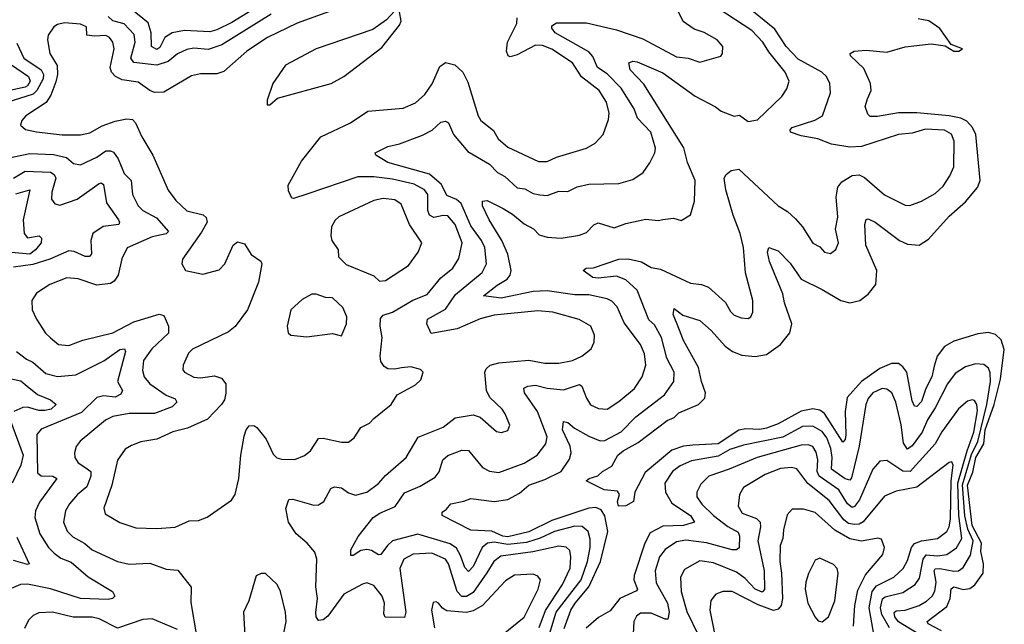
# Model space of a CAD drawing. Extents: x 1954678 to 2060275, y 904822 to 1016299.
# Tile 216 of 256: x 1967552 to 1971814, y 985253 to 987872. Entities that reach past the tile are written whole.
import ezdxf

# ---------------------------------------------------------------- set-up
doc = ezdxf.new("R2010")
doc.units = 0

msp = doc.modelspace()

# ---------------------------------------------------------------- linework, layer by layer
at = {"layer": '0CON20XD'}
for points in [[(1968925, 987918.6), (1968753.3, 987856.7), (1968624.6, 987795), (1968534.6, 987735), (1968435, 987648), (1968405, 987637.8), (1968335, 987637.6), (1968295, 987628), (1968175, 987558.5), (1968135, 987556.5), (1968115, 987564.4), (1968065, 987601.8), (1967995, 987611.9), (1967966.2, 987626.2), (1967949.7, 987645), (1967943.9, 987665), (1967960, 987745), (1967955.3, 987775), (1967940, 987795), (1967925, 987802.5), (1967875, 987800.7), (1967842, 987805), (1967840.3, 987840.2), (1967815, 987852.4), (1967745, 987857.7), (1967715, 987851.5), (1967699.8, 987840.2), (1967674.7, 987805.3), (1967671.8, 987785), (1967682.5, 987725), (1967713.8, 987673.8), (1967714.8, 987635), (1967707.7, 987602.3), (1967685.9, 987544.1), (1967666.9, 987513.1), (1967578.1, 987455), (1967560.6, 987435), (1967555.8, 987415), (1967576.4, 987396.4), (1967625, 987386.1), (1967735, 987372.7), (1967815, 987372.4), (1967855, 987381.8), (1967908.7, 987411.3), (1967965, 987432.2), (1968015, 987442.5), (1968039.6, 987439.6), (1968053.5, 987425), (1968080, 987365), (1968127.3, 987285), (1968194, 987134), (1968227.9, 987087.9), (1968275.7, 987044.3), (1968346.3, 987026.3), (1968358.5, 987015), (1968362.9, 986995), (1968339, 986951), (1968256, 986835), (1968253.3, 986815), (1968270, 986785), (1968345, 986768.9), (1968415, 986788.9), (1968439.6, 986815), (1968475.4, 986894.6), (1968495, 986908.9), (1968525, 986901.5), (1968554.3, 986854.3), (1968595, 986826.5), (1968600, 986815), (1968585.2, 986735), (1968538.2, 986615), (1968485, 986543.3), (1968455, 986519.1), (1968300, 986445), (1968283, 986427), (1968259.5, 986375), (1968258.1, 986355), (1968265.4, 986345.4), (1968305, 986323.6), (1968335, 986320.8), (1968395, 986328.7), (1968425, 986319.6), (1968443.5, 986295), (1968444, 986254), (1968437.7, 986225), (1968425.5, 986205), (1968365, 986142.1), (1968277.8, 986102.2), (1968215, 986086.7), (1968145, 986055.4), (1968076.5, 986043.5), (1968035, 986027.5), (1968008.2, 986011.8), (1967975.4, 985964.6), (1967950.6, 985855), (1967915.7, 985755.7), (1967921.7, 985731.7), (1967984.6, 985694.6), (1968055, 985671.1), (1968145, 985667.5)], [(1968640.8, 987895), (1968427.3, 987762.7), (1968367.4, 987742.6), (1968305, 987748), (1968275, 987742.3), (1968235, 987723.1), (1968195, 987690.3), (1968145.2, 987674.8), (1968045.6, 987685.6), (1968032.9, 987705), (1968052.1, 987775), (1968047, 987807), (1968003.9, 987853.9), (1967955, 987866.6), (1967935, 987885.9)], [(1968559.4, 987915), (1968470.5, 987859.5), (1968405, 987827.1), (1968375, 987819.8), (1968265, 987825.5), (1968212.2, 987815), (1968179.7, 987795), (1968159, 987751), (1968145, 987742.5), (1968122.9, 987755), (1968120.9, 987815), (1968108.2, 987858.2), (1968030.7, 987920.7)], [(1968635, 987502.5), (1968668.3, 987531.7), (1968900, 987595), (1968955, 987625.6), (1969118.6, 987751.4), (1969195, 987847.5), (1969203.3, 987865), (1969196.2, 987906.2), (1969185, 987912.5), (1969175, 987910), (1969138.8, 987871.2), (1969080.6, 987829.4), (1968834.7, 987745.3), (1968702, 987675), (1968646.7, 987595), (1968623, 987523), (1968623.3, 987503.3), (1968635, 987502.5)], [(1969832.6, 985167.4), (1969874.2, 985305), (1969981.4, 985445), (1970009.7, 985525), (1970020.8, 985585), (1970021.3, 985621.3), (1970011.8, 985655), (1969987, 985677), (1969955, 985678.6), (1969866.4, 985655), (1969803.9, 985626.1), (1969745, 985608), (1969665, 985598.3), (1969605, 985608.8), (1969576.5, 985605), (1969553.5, 985585), (1969515, 985503.6), (1969495, 985481.2), (1969478.5, 985498.5), (1969459.2, 985550.8), (1969442.3, 985582.3), (1969415, 985601.1), (1969275, 985643), (1969165.9, 985614.1), (1969143.4, 985595), (1969115, 985555.6), (1969105, 985554.4), (1969075, 985573.1), (1969055, 985576.5), (1969027.7, 985572.3), (1968995, 985550.8), (1968985, 985551.2), (1968984.5, 985575), (1969016.8, 985633.2), (1969081.3, 985715), (1969110, 985735), (1969176.6, 985763.4), (1969218, 985822), (1969285, 985850.9), (1969350, 985890), (1969367, 985913), (1969383.9, 985965), (1969405, 985984.7), (1969465, 986007.1), (1969495, 986005.5), (1969555, 985932), (1969585, 985916), (1969625, 985910.7), (1969735, 985950.5), (1969791.2, 985985), (1969828.5, 986035), (1969835.3, 986065), (1969792.6, 986175), (1969736.2, 986255), (1969734.6, 986275.4), (1969751.2, 986285), (1969785, 986289.5), (1969835, 986276.2), (1969905, 986268.5), (1969975, 986291.4), (1969985.3, 986285), (1970005, 986231.9), (1970023.1, 986203.1), (1970057.3, 986187.3), (1970095, 986185.4), (1970145, 986217.5), (1970212.2, 986275), (1970245.6, 986325), (1970261.8, 986375), (1970256.5, 986425), (1970239.4, 986465), (1970168.4, 986558.4), (1970138.6, 986628.6), (1970115, 986652.7), (1970095, 986662.6), (1970015, 986680.3), (1969955, 986680), (1969835, 986697.2), (1969775, 986694.4), (1969635.7, 986665.7), (1969559.2, 986675), (1969617.9, 986722.1), (1969661.8, 986748.2), (1969675.3, 986765), (1969679.5, 986785), (1969665, 986855.6), (1969638.9, 986915), (1969583.2, 987005), (1969555.3, 987065), (1969555, 987085.7), (1969575, 987088.4), (1969645, 987054.5), (1969685, 987029.7), (1969735, 986987.3), (1969775.8, 986965.8), (1969800.4, 986940.4), (1969835, 986929.1), (1969895, 986925.5), (1969975, 986938.5), (1970005, 986950.5), (1970036.2, 986983.8), (1970055, 986992.3), (1970125, 986970.4), (1970175, 986988.5), (1970262, 987008), (1970315, 987001.5), (1970335.8, 987005.8), (1970382.3, 987012.3), (1970415, 987002), (1970455, 987026.2), (1970473.1, 987085), (1970476.2, 987175), (1970442.5, 987252.5), (1970426.5, 987316.5), (1970253, 987593), (1970194.7, 987655), (1970188, 987685), (1970205, 987692.7), (1970225, 987689.6), (1970335, 987641.2), (1970475, 987540.4), (1970563.9, 987493.9), (1970587.5, 987475), (1970645, 987454.5), (1970667.9, 987457.9), (1970705, 987430.6), (1970745, 987437.5), (1970850.6, 987539.4), (1970872.3, 987572.3), (1970882.2, 987605), (1970865.4, 987645), (1970795, 987732.7), (1970768.8, 987775), (1970720.3, 987825), (1970575, 987920)], [(1969909, 985235), (1969937.3, 985315), (1969955.4, 985345), (1970015.1, 985414.9), (1970066.3, 985525), (1970097.9, 985655), (1970085, 985722.2), (1970068.9, 985748.9), (1970045, 985759.2), (1970015, 985755.4), (1969855, 985702.7), (1969755, 985653.6), (1969665, 985632.3), (1969643.7, 985635), (1969595, 985656.9), (1969505, 985660.5), (1969380.6, 985725), (1969380.6, 985739.4), (1969398.6, 985751.4), (1969417.5, 985775), (1969474.2, 985785.8), (1969505, 985798.1), (1969605, 985785.4), (1969665, 985794.1), (1969715, 985820.7), (1969755, 985855.3), (1969825, 985880), (1969894.8, 985915.2), (1969932.2, 985967.8), (1969939.4, 985995), (1969933.9, 986025), (1969901, 986095), (1969905, 986131.2), (1969925, 986126.7), (1969952.8, 986102.8), (1970015, 986067.7), (1970065, 986048.2), (1970085, 986048.8), (1970155, 986086.6), (1970218.3, 986151.7), (1970343.2, 986246.8), (1970382.8, 986305), (1970385.3, 986345), (1970353, 986405), (1970329.5, 986495), (1970299.5, 986549.5), (1970275, 986572.2), (1970225, 986700), (1970175.2, 986745.2), (1970135, 986761.3), (1970055, 986752.2), (1970032.5, 986755), (1969991.2, 986785), (1970003.3, 986795), (1970035, 986796.9), (1970145, 986834.5), (1970185, 986835.5), (1970243.1, 986823.1), (1970285, 986798.5), (1970325, 986790.8), (1970455, 986731.2), (1970502.5, 986725), (1970533.8, 986713.8), (1970607, 986647), (1970628.3, 986608.3), (1970645, 986591.4), (1970675, 986580), (1970705, 986577.5), (1970715.8, 986585), (1970725.6, 986605), (1970725.5, 986655), (1970692.9, 986775), (1970684.6, 986885), (1970670.4, 986945), (1970640.5, 987025), (1970608.9, 987135), (1970601.6, 987185), (1970609, 987201), (1970631.3, 987218.7), (1970665, 987224.6), (1970835, 987065.6), (1970875, 987041.1), (1970909.9, 987009.9), (1970939.6, 986975), (1970985, 986904.3), (1971015, 986887.8), (1971035, 986864.4), (1971060.8, 986859.2), (1971085, 986876.2), (1971095.4, 986904.6), (1971082.9, 986965), (1971093.2, 987016.8), (1971085.3, 987105), (1971093.3, 987146.7), (1971110.6, 987169.4), (1971155, 987196.7), (1971185, 987200.4), (1971208.3, 987188.3), (1971295, 987112.9), (1971385, 987068.5), (1971405, 987066.4), (1971455, 987085.4), (1971515, 987119.4), (1971548.9, 987151.1), (1971578.5, 987195), (1971594.7, 987235), (1971596.7, 987345), (1971585.5, 987375.5), (1971555, 987393.2), (1971472, 987398), (1971415, 987379.8), (1971355.3, 987374.7), (1971195, 987322.1), (1971145, 987319.6), (1971065, 987332.9), (1971006.2, 987355), (1970935, 987368.8), (1970888.5, 987385), (1970886.2, 987395), (1970894.9, 987405.1), (1970993, 987437), (1971026.7, 987455), (1971061.2, 987555), (1971058.8, 987595), (1971043.3, 987625), (1971023.9, 987645), (1970921.3, 987701.3), (1970870, 987755), (1970820.1, 987830.1), (1970727.8, 987905)], [(1970248.9, 987788.9), (1970395, 987711.1), (1970445, 987704.4), (1970495, 987688.1), (1970586.9, 987713.1), (1970594, 987725), (1970595.8, 987755), (1970571.2, 987785), (1970515, 987816.9), (1970470.9, 987830.9), (1970423.6, 987863.6), (1970400.8, 987910.8)], [(1968145, 985667.5), (1968225, 985674.4), (1968285, 985700.8), (1968325, 985702.5), (1968363.4, 985716.6), (1968468.8, 985791.2), (1968484.1, 985815.9), (1968500, 985885), (1968508.4, 985985), (1968522.7, 986067.3), (1968531.5, 986095), (1968545, 986112.5), (1968565, 986114.2), (1968577.5, 986105), (1968618.1, 986055), (1968649.5, 985989.5), (1968664.7, 985974.7), (1968685, 985968.9), (1968743.2, 985966.8), (1968785, 985984.4), (1968810.6, 986005), (1968845, 986057.1), (1968865, 986059.4), (1968945, 986041.9), (1968975, 986041.9), (1968999.5, 986060.5), (1969028.1, 986105), (1969066.5, 986123.5), (1969084.4, 986145), (1969160, 986205), (1969185, 986246.7), (1969265, 986290), (1969287.9, 986312.1), (1969297.5, 986345), (1969287, 986357), (1969245, 986368), (1969205, 986364.3), (1969175, 986357.8), (1969145, 986360), (1969129.4, 986369.4), (1969115, 986392), (1969111.6, 986415), (1969120, 986495), (1969111.6, 986545), (1969113.2, 986576.8), (1969125, 986592), (1969165, 986605.2), (1969253.2, 986656.8), (1969315, 986681.1), (1969375, 986753.3), (1969426.9, 986795), (1969452.2, 986837.8), (1969466.5, 986905), (1969436.7, 986985), (1969405, 987022.4), (1969385, 987024.3), (1969345, 987014.3), (1969325, 987024.7), (1969318.7, 987045), (1969318.7, 987115), (1969304.6, 987135), (1969258.8, 987158.8), (1969165, 987181.6), (1969085, 987191.7), (1969015, 987191.2), (1968795, 987116), (1968737, 987097), (1968729.3, 987099.3), (1968715, 987130), (1968713.1, 987155), (1968771.2, 987258.8), (1968854.6, 987365), (1968984.2, 987425), (1969058.8, 987475), (1969211.2, 987488.8), (1969265, 987512.2), (1969305, 987547.1), (1969336.6, 987593.4), (1969370.7, 987669.3), (1969395, 987686.7), (1969435.6, 987675.6), (1969470.4, 987645), (1969491.2, 987601.2), (1969536.4, 987455), (1969547.8, 987435), (1969602.2, 987392.2), (1969623.5, 987355), (1969665, 987319.1), (1969797.6, 987257.6), (1969835, 987257.1), (1969875, 987276.2), (1970005, 987315.5), (1970043.1, 987336.9), (1970077.1, 987375), (1970100.7, 987439.3), (1970103.5, 987466.5), (1970092.2, 987515), (1970060, 987565), (1969983.7, 987623.7), (1969944.8, 987684.8), (1969855, 987743.9), (1969815, 987759.3), (1969785, 987761.2), (1969705, 987720), (1969675, 987710.6), (1969665.5, 987715.5), (1969659.2, 987735), (1969663.1, 987775), (1969703.4, 987855), (1969705, 987880)], [(1969800.7, 985239.3), (1969827.1, 985312.9), (1969901.6, 985425), (1969935, 985496.2), (1969937.8, 985545), (1969932.3, 985572.3), (1969917, 985587), (1969885, 985592), (1969772.5, 985567.5), (1969635, 985548.8), (1969604.3, 985525.7), (1969574.4, 985475.6), (1969515, 985391.2), (1969485, 985373.2), (1969465, 985373.8), (1969445.6, 985395), (1969408, 985515), (1969394.6, 985535), (1969335, 985561.4), (1969255, 985556.5), (1969214.8, 985535.2), (1969197.1, 985495), (1969223.3, 985305), (1969218, 985282), (1969133.4, 985283.4), (1969128.1, 985298.1), (1969130.2, 985345), (1969120.5, 985375), (1969085, 985421.2), (1969055, 985432.3), (1969035, 985427.3), (1968955, 985383.5), (1968885, 985287.9), (1968865, 985272.9), (1968845, 985270), (1968835.5, 985285.5), (1968833.5, 985303.5), (1968841.1, 985365), (1968833.5, 985415), (1968838.2, 985535), (1968828.5, 985565), (1968795.6, 985605), (1968748.2, 985645), (1968715.5, 985695), (1968703.2, 985755), (1968716.8, 985793.2), (1968734.3, 985795.7), (1968825, 985769.6), (1968845, 985770), (1968867.8, 985785), (1968898.5, 985841.5), (1968915, 985847.9), (1968945, 985843.6), (1968975, 985821.8), (1969005, 985812.9), (1969054, 985825), (1969105, 985862.5), (1969135, 985896.9), (1969224.4, 985975), (1969276.9, 986063.1), (1969385, 986107.3), (1969437, 986147), (1969515, 986160.6), (1969545, 986150), (1969615, 986088.1), (1969636.8, 986083.2), (1969665, 986092.9), (1969673.1, 986115), (1969653.3, 986165), (1969640, 986185), (1969586, 986236), (1969571.8, 986265), (1969565.4, 986345), (1969570.3, 986359.7), (1969588.1, 986375), (1969625, 986385.8), (1969755, 986397.2), (1969825, 986383.9), (1969885, 986384.6), (1969945, 986395.5), (1969985.4, 986414.6), (1970025, 986446.2), (1970038, 986475), (1970039.2, 986505), (1970024.4, 986544.4), (1969973.5, 986573.5), (1969860, 986605), (1969795, 986610.5), (1969605, 986591.3), (1969545, 986575.8), (1969445, 986532.6), (1969332.7, 986512.7), (1969313.4, 986555), (1969317.5, 986575), (1969395, 986617.4), (1969437.9, 986682.1), (1969553.7, 986776.3), (1969572.5, 986815), (1969564.8, 986885), (1969550.8, 986915), (1969505, 986978.6), (1969462.3, 987075), (1969442.8, 987092.8), (1969400.5, 987110.5), (1969377.5, 987157.5), (1969325, 987203.3), (1969145, 987253.7), (1969093.8, 987285), (1969090, 987295), (1969145, 987323.1), (1969195, 987334.5), (1969295, 987371.3), (1969337.3, 987392.7), (1969375, 987428.5), (1969395, 987432.1), (1969407.3, 987425), (1969430, 987375), (1969491.2, 987301.2), (1969585, 987246.2), (1969620.5, 987210.5), (1969652.2, 987192.2), (1969705, 987143.3), (1969738.4, 987138.4), (1969775, 987119.3), (1969803.5, 987113.5), (1969835, 987110), (1969885, 987128.5), (1969925, 987127.1), (1969965, 987148.5), (1970015, 987158.8), (1970145, 987162.9), (1970205, 987180), (1970250.6, 987209.4), (1970278.8, 987251.2), (1970300.5, 987295), (1970303.6, 987315), (1970284, 987385), (1970225.3, 987445), (1970211.1, 987485), (1970155.8, 987575), (1970095, 987636.8), (1970053.1, 987665), (1970032.6, 987712.6), (1970015, 987732.6), (1969868.9, 987815), (1969854.4, 987835), (1969854.6, 987845.4), (1969875, 987857.7), (1970005, 987858.4), (1970135, 987827.1), (1970248.9, 987788.9)], [(1971221.4, 987528.6), (1971237.3, 987565), (1971233.8, 987595), (1971205, 987660), (1971147.5, 987715), (1971146, 987725), (1971164.2, 987735), (1971215, 987740.2), (1971305, 987730.5), (1971385, 987754.7), (1971497.6, 987767.6), (1971558, 987758), (1971594.7, 987734.7), (1971617.5, 987735), (1971633.3, 987745), (1971583.6, 987763.6), (1971535, 987834.2), (1971487.4, 987867.4), (1971440.8, 987875)], [(1967539.4, 987769.4), (1967569.7, 987705), (1967645, 987654.8), (1967654.6, 987635), (1967652.6, 987615), (1967625.6, 987564.4), (1967610.7, 987549.3), (1967439.5, 987495)], [(1967515.5, 987675.5), (1967589.3, 987625), (1967597, 987605), (1967585.6, 987585), (1967575, 987580.1), (1967488.9, 987561.1)], [(1971541.8, 985225), (1971484.6, 985255), (1971480.4, 985265), (1971565, 985329.7), (1971580, 985365), (1971583.3, 985406.7), (1971595, 985415.6), (1971635, 985403.8), (1971665, 985408.3), (1971686, 985424), (1971722.8, 985475), (1971723.5, 985515), (1971711.9, 985568.1), (1971715.3, 985605), (1971675, 985681.1), (1971654.6, 985855), (1971677.5, 985912.5), (1971690.7, 985975), (1971725.3, 986035), (1971730.8, 986095), (1971769.8, 986205), (1971797.1, 986315), (1971813.7, 986443.7), (1971799.7, 986485), (1971775, 986508.2), (1971745, 986517.2), (1971699.3, 986510.7), (1971595, 986479.6), (1971555, 986456), (1971523.2, 986415), (1971510.7, 986370.7), (1971499.8, 986325), (1971474.5, 986275), (1971455, 986217.5), (1971435, 986197.1), (1971425, 986198.1), (1971415, 986221.4), (1971391.6, 986345), (1971375, 986368.9), (1971355, 986382.5), (1971325, 986382.1), (1971275, 986360.7), (1971195.6, 986305), (1971133, 986235), (1971125.2, 986175), (1971127, 986073), (1971125, 986053.3), (1971115, 986041.9), (1971035.9, 986165.9), (1971015, 986180.2), (1970985, 986185.8), (1970935, 986175.7), (1970835, 986121.8), (1970785, 986102.2), (1970755, 986096.3), (1970695, 986099.4), (1970665, 986094.6), (1970575, 986035.4), (1970465, 986028.6), (1970424.9, 986025.1), (1970375, 986006.9), (1970259.3, 985910.7), (1970214.5, 985825), (1970208.1, 985785), (1970175, 985766.7), (1970143.3, 985765), (1970139.4, 985785), (1970147.5, 985815), (1970139.2, 985829.2), (1970081.2, 985835), (1970003.8, 985873.8), (1970016.2, 985885), (1970054.6, 985895.4), (1970074.3, 985915), (1970115, 985938.2), (1970140.7, 985985), (1970164.2, 986005), (1970229, 986041), (1970354.8, 986135.2), (1970385, 986149.3), (1970405, 986168.9), (1970490.6, 986205), (1970518, 986232), (1970520.9, 986255), (1970502.5, 986305), (1970490.2, 986365), (1970425, 986482.2), (1970397.4, 986552.6), (1970380.3, 986595), (1970385, 986621.2), (1970421.9, 986591.9), (1970495, 986568.8), (1970545, 986526.2), (1970605, 986458.2), (1970637.8, 986435), (1970678.2, 986418.2), (1970735, 986413.2), (1970785, 986422.3), (1970845.6, 986465), (1970885.5, 986515), (1970894.1, 986555), (1970862.4, 986645), (1970855.7, 986685), (1970796.9, 986825), (1970788.5, 986865), (1970795, 986885.7), (1970835, 986870.8), (1970887.1, 986817.1), (1970935, 986747.9), (1971025, 986703.6), (1971105.8, 986655), (1971145, 986645.3), (1971188.6, 986655), (1971225, 986682.5), (1971257.5, 986725), (1971262.1, 986785), (1971213.8, 986895), (1971210, 986985), (1971215, 987005.6), (1971225, 987008.5), (1971255, 986994.6), (1971360.6, 986915), (1971395, 986899.6), (1971445, 986895.4), (1971485, 986921.8), (1971575, 987020.9), (1971645, 987083.2), (1971697.8, 987145), (1971708.6, 987175), (1971690.3, 987375), (1971676.6, 987405), (1971652, 987432), (1971625, 987445.5), (1971575.2, 987454.8), (1971435, 987468.1), (1971355, 987468.7), (1971265, 987451.9), (1971232.5, 987452.5), (1971222.2, 987462.2), (1971211.9, 987495), (1971221.4, 987528.6)], [(1967455, 987262.8), (1967595, 987291.7), (1967697.5, 987287.5), (1967754.8, 987274.8), (1967785, 987248.5), (1967815, 987243.2), (1967885, 987275.8), (1967925, 987303), (1967944.3, 987304.3), (1967958.2, 987298.2), (1967978.6, 987268.6), (1968004.1, 987205), (1968034.8, 987174.8), (1968039.6, 987115), (1968063.8, 987065), (1968085.4, 987045), (1968143.4, 987013.4), (1968195.5, 986955), (1968185.2, 986944.8), (1968125, 986931.5), (1968016.8, 986883.2), (1967993.4, 986836.6), (1967977.6, 986765), (1967960.5, 986739.5), (1967945, 986728.4), (1967885, 986722.2), (1967805, 986748.8), (1967755, 986753.2), (1967682.5, 986725), (1967625, 986686.7), (1967604.5, 986655), (1967605.4, 986615), (1967623.8, 986575), (1967664, 986514), (1967685, 986493.3), (1967720, 986465), (1967765, 986460), (1967825, 986483.8), (1967955, 986515.3), (1968046.3, 986563.7), (1968155, 986596.6), (1968175, 986590.6), (1968195.5, 986545), (1968196.3, 986513.7), (1968123.2, 986446.8), (1968088.2, 986395), (1968082.7, 986352.7), (1968090.8, 986325), (1968115, 986294.1), (1968185, 986245.9), (1968225, 986228.9), (1968231.9, 986215), (1968211.4, 986195), (1968135, 986165.5), (1968025, 986166.6), (1967955, 986152.4), (1967922.4, 986137.6), (1967813.9, 986046.1), (1967796.7, 986023.3), (1967788.5, 985995), (1967790.9, 985975), (1967805, 985951.8), (1967833.1, 985933.1), (1967859.4, 985915), (1967860, 985895), (1967842.1, 985847.9), (1967802.1, 985815), (1967766.9, 985775), (1967750, 985745), (1967741.1, 985695), (1967756.7, 985656.7), (1967782.1, 985632.1), (1967833.6, 985603.6), (1967865, 985576.2), (1967975, 985525.4), (1968025, 985513.4), (1968115, 985517.3), (1968185, 985492.5), (1968236.9, 985486.9), (1968294.5, 985414.5), (1968292.6, 985347.4), (1968318.9, 985195)], [(1967525, 987184.8), (1967575, 987215.5), (1967685, 987211.8), (1967701.1, 987201.1), (1967707.6, 987185), (1967691.5, 987125), (1967690, 987095), (1967703.8, 987073.8), (1967725, 987068.5), (1967800, 987095), (1967895, 987161.8), (1967905, 987164.4), (1967915, 987158), (1967927.8, 987077.8), (1967978.8, 987005), (1967984.4, 986995), (1967980.8, 986985), (1967913.3, 986976.7), (1967867.7, 986945), (1967860.3, 986915), (1967862.8, 986857.2), (1967853.6, 986846.4), (1967835, 986846.1), (1967787.6, 986867.6), (1967765, 986870.2), (1967682.7, 986835), (1967608.4, 986811.6), (1967525, 986799.5)], [(1967535, 987117.4), (1967595.3, 987135.3), (1967566.9, 987005), (1967570.8, 986945), (1967585, 986926.2), (1967635.6, 986935), (1967646.2, 986925), (1967644.7, 986905), (1967619.8, 986875), (1967595, 986856.8), (1967485, 986866.8)], [(1969109.2, 986739.2), (1969135, 986741.4), (1969235, 986807.5), (1969277.1, 986865), (1969292.9, 986905), (1969238.9, 986985), (1969203.4, 987073.4), (1969175, 987090.8), (1969125, 987096.7), (1969085, 987088.8), (1968932.8, 987017.2), (1968916.6, 987003.4), (1968901.4, 986975), (1968898.1, 986935), (1968902.5, 986915), (1968930.8, 986875), (1968931.2, 986845), (1968965, 986811.2), (1969085, 986762.5), (1969109.2, 986739.2)], [(1968795, 986498.1), (1968905, 986512), (1968945, 986502.5), (1968965.7, 986554.3), (1968968.1, 986585), (1968950.6, 986625), (1968905, 986667.1), (1968875, 986668.1), (1968835, 986683.5), (1968816.9, 986683.1), (1968775, 986660), (1968725.5, 986614.5), (1968709.2, 986545), (1968714, 986515), (1968725.8, 986505.8), (1968795, 986498.1)], [(1967538.1, 986435), (1967581.1, 986401.1), (1967608.6, 986388.6), (1967665, 986339.6), (1967715, 986326.9), (1967795, 986333.5), (1967916.2, 986393.8), (1967985, 986442.7), (1968005, 986445.6), (1968009.4, 986435), (1967974.7, 986305), (1967996.7, 986265), (1967989.8, 986250.2), (1967965, 986237.3), (1967915, 986241.9), (1967885.6, 986235), (1967819.7, 986170.3), (1967645, 986098.2), (1967626.2, 986075), (1967628.7, 985908.7), (1967645, 985896.2), (1967695, 985895.3), (1967711.9, 985885), (1967637.9, 985782.1), (1967619.7, 985745), (1967617.1, 985715), (1967638.9, 985645), (1967675.9, 985585), (1967700.5, 985560.5), (1967729.9, 985539.9), (1967775, 985522.4), (1967848.1, 985458.1), (1967954, 985395), (1967963.8, 985375), (1967953.3, 985365), (1967935, 985360.9), (1967815, 985364.4), (1967685, 985406.5), (1967585, 985427.2), (1967554.8, 985425.2), (1967515, 985408.5)], [(1971745, 986363.1), (1971725, 986378.5), (1971689.3, 986380.7), (1971645, 986367.7), (1971600.9, 986339.1), (1971567.2, 986295), (1971515, 986190.4), (1971480.7, 986139.3), (1971458.7, 986085), (1971415, 986026.1), (1971395, 986011.2), (1971377.3, 986037.3), (1971366.5, 986116.5), (1971343.8, 986215), (1971327.3, 986255), (1971305, 986271.6), (1971285, 986274.7), (1971245, 986255.9), (1971225, 986231.5), (1971214.3, 986205), (1971185.6, 986025), (1971152.4, 985887.6), (1971145, 985877.6), (1971125, 985883.4), (1971066.2, 985925), (1971068.1, 985975), (1971062.2, 986015), (1971045, 986060.8), (1971025, 986088.7), (1970985, 986111.3), (1970940.7, 986109.3), (1970855, 986063.4), (1970685, 986029.5), (1970625, 986009.6), (1970575, 985981.9), (1970459.5, 985960.5), (1970410.5, 985939.5), (1970378, 985915), (1970344, 985865), (1970346.6, 985825), (1970375, 985778), (1970455.3, 985725), (1970473.1, 985695), (1970425, 985681.2), (1970335, 985677.8), (1970281.4, 985648.6), (1970257.8, 985605), (1970211.8, 985465), (1970209.7, 985445), (1970225.5, 985405), (1970221.5, 985398.5), (1970149.1, 985365), (1970108.2, 985311.8), (1970057.2, 985282.8), (1970003.7, 985236.3)], [(1971447.6, 985207.6), (1971355, 985263.5), (1971339.7, 985285), (1971336.4, 985303.6), (1971345, 985310.8), (1971385, 985314.1), (1971445, 985334.4), (1971477.1, 985352.9), (1971501.4, 985375), (1971513.5, 985396.5), (1971518.4, 985435), (1971510, 985485), (1971515, 985492.9), (1971535, 985495.4), (1971595, 985483), (1971615.2, 985484.8), (1971635, 985499.6), (1971667.6, 985552.4), (1971678.2, 985615), (1971655.7, 985665.7), (1971642.5, 985722.5), (1971633.1, 985856.9), (1971672.1, 985987.9), (1971699.7, 986045), (1971737.3, 986205), (1971754.5, 986304.5), (1971752.7, 986342.7), (1971745, 986363.1)], [(1967458.1, 986328.1), (1967557.2, 986307.2), (1967584.3, 986285), (1967628.4, 986248.4), (1967685.6, 986225), (1967708.9, 986205), (1967687.5, 986185), (1967660.6, 986179.4), (1967635, 986179.1), (1967585, 986194.1), (1967565, 986191.6), (1967526.9, 986175)], [(1971317.1, 985237.1), (1971284.1, 985295), (1971277.4, 985325), (1971286.6, 985363.4), (1971297.7, 985372.3), (1971375, 985391), (1971428.4, 985425), (1971446.5, 985453.5), (1971462.5, 985535), (1971475, 985553.7), (1971525, 985550), (1971564.2, 985555.8), (1971606.1, 985583.9), (1971629.1, 985625), (1971616.4, 985725), (1971613.2, 985865), (1971652.4, 986005), (1971681.6, 986085), (1971697, 986177), (1971695, 986205.7), (1971685, 986221.8), (1971675, 986225.4), (1971655, 986219.6), (1971615, 986186.8), (1971542.8, 986087.2), (1971515, 986035.4), (1971405.8, 985915), (1971375, 985916.2), (1971305, 985962.5), (1971275, 985958.9), (1971245, 985924.3), (1971187.3, 985792.7), (1971165, 985763.6), (1971155, 985759.3), (1971135, 985775.3), (1971097.5, 985835), (1971011.6, 985895), (1971003.8, 985915), (1971006.2, 985965), (1970999.2, 985999.2), (1970985, 986022.7), (1970965, 986030.5), (1970935, 986029.2), (1970743.9, 985976.1), (1970623.3, 985925), (1970535, 985895.3), (1970500.4, 985859.6), (1970482.9, 985825), (1970482.7, 985805), (1970505, 985773.3), (1970554.4, 985724.4), (1970616.3, 985676.3), (1970661.5, 985651.5), (1970666.7, 985635), (1970665.3, 985584.7), (1970654, 985576), (1970635, 985575.2), (1970525, 985606.4), (1970435, 985617.4), (1970395, 985609.7), (1970345, 985577.7), (1970320.6, 985545), (1970302.4, 985485), (1970306.7, 985433.3), (1970355.5, 985345), (1970363, 985305), (1970357.5, 985275), (1970345, 985275.3), (1970285, 985301.9), (1970239.2, 985300.8), (1970221.7, 985288.3), (1970209.5, 985265), (1970205, 985185.8)], [(1967511.9, 986135), (1967566.9, 985985), (1967557, 985943), (1967519.1, 985865)], [(1971252, 985195), (1971228.5, 985325), (1971241, 985395), (1971260.3, 985419.7), (1971335, 985456.6), (1971375.7, 985494.3), (1971395, 985530), (1971411.9, 985585), (1971425, 985602.5), (1971455, 985614.5), (1971525, 985624.3), (1971565.5, 985654.5), (1971575.5, 985674.5), (1971580.9, 985709.1), (1971584.3, 985874.3), (1971592.2, 985942.2), (1971586.3, 985956.3), (1971575, 985954.4), (1971435, 985847.6), (1971345, 985829.4), (1971295, 985808.2), (1971202.8, 985697.2), (1971185, 985686.2), (1971165, 985684.6), (1971139.8, 985689.8), (1971118.5, 985705), (1971055, 985788.8), (1970963.5, 985863.4), (1970915, 985926.2), (1970891.9, 985931.9), (1970845, 985927.7), (1970778.3, 985901.7), (1970684.4, 985845), (1970667.5, 985815), (1970661.8, 985765), (1970678.9, 985735), (1970741.2, 985711.2), (1970756.7, 985695), (1970758.5, 985675), (1970747.3, 985615), (1970773.8, 985485), (1970775.6, 985404.4), (1970765, 985391.9), (1970735, 985404.8), (1970692, 985452), (1970655, 985478.7), (1970555, 985519.5), (1970495, 985528.6), (1970429.7, 985490.2), (1970412.7, 985457.3), (1970414.3, 985395), (1970438.9, 985308.9), (1970489.5, 985205)], [(1971161.1, 985245), (1971166.2, 985335), (1971179.3, 985400.7), (1971213.4, 985466.6), (1971287.9, 985555), (1971295.6, 985585), (1971282.5, 985622.5), (1971265.6, 985625.6), (1971195, 985612.7), (1971145, 985622.6), (1971080.5, 985660.5), (1970995, 985736.9), (1970945, 985751.4), (1970895, 985752.2), (1970873.2, 985726.8), (1970857.2, 985662.8), (1970855.3, 985625), (1970844.1, 985595), (1970841.6, 985525), (1970849.8, 985475), (1970853.6, 985365), (1970847.6, 985335), (1970835, 985318.4), (1970815, 985312.4), (1970747.6, 985337.6), (1970635, 985395.3), (1970595.3, 985394.7), (1970565, 985383.5), (1970543.5, 985356.5), (1970539.1, 985315), (1970570.5, 985155)], [(1967540, 985630), (1967593.3, 985515), (1967585, 985512.2), (1967525, 985528.8)], [(1971025, 985264.2), (1971052.2, 985285), (1971079.6, 985355), (1971094.5, 985475), (1971090, 985495), (1971075, 985511.9), (1971015, 985539.2), (1970995, 985531.2), (1970966.2, 985473.8), (1970954, 985436), (1970951.5, 985405), (1970963.6, 985345), (1970994.4, 985284.4), (1971007.7, 985267.7), (1971025, 985264.2)], [(1968694.6, 985215), (1968705.4, 985265), (1968702.2, 985305), (1968680.8, 985395), (1968665.6, 985425.6), (1968615, 985472.5), (1968597, 985473), (1968575, 985462.5), (1968543.8, 985355), (1968520.8, 985305), (1968525.6, 985205)], [(1969637.2, 985205), (1969735, 985283.5), (1969795.3, 985405), (1969806.5, 985445), (1969795, 985461.4), (1969775, 985470.9), (1969693.6, 985466.4), (1969655, 985440.9), (1969555.2, 985334.8), (1969515, 985311.9), (1969485, 985304.3), (1969401.1, 985311.1), (1969382.5, 985322.5), (1969365, 985344), (1969355, 985350), (1969341.9, 985348.1), (1969333.6, 985315), (1969347.3, 985237.3)], [(1968235, 985230), (1968125, 985276.4), (1968085, 985274.4), (1967975, 985236.5), (1967895, 985277.2), (1967865, 985283.9), (1967783.3, 985283.3), (1967693.7, 985306.3), (1967635, 985303.3), (1967609.3, 985290.7), (1967589.3, 985270.7), (1967573.1, 985235)]]:
    msp.add_lwpolyline(points, dxfattribs=at)

doc.saveas('drawing.dxf')
